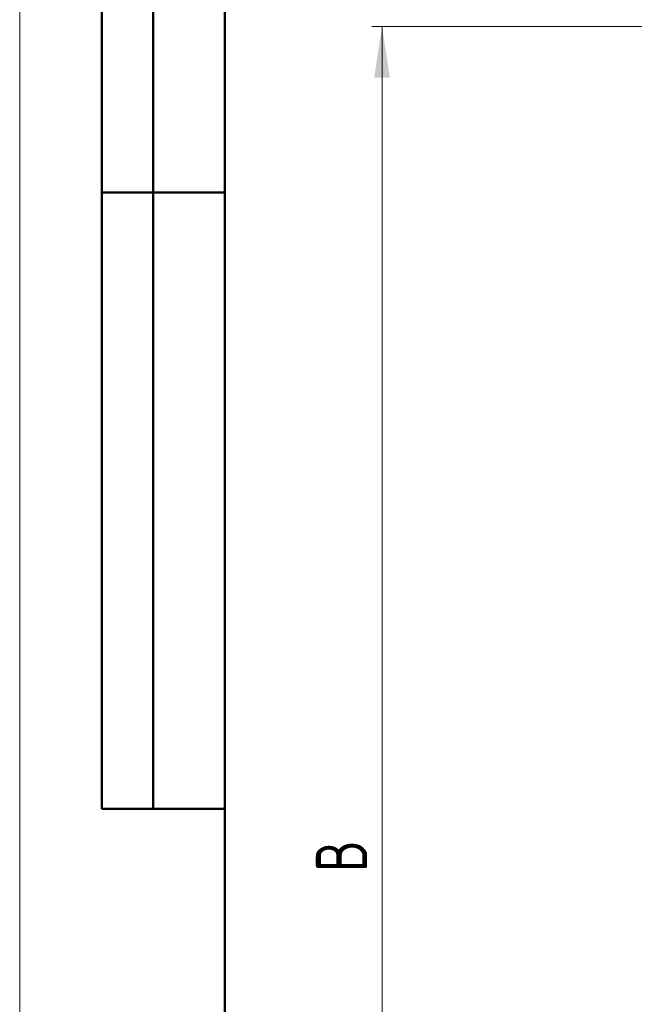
# Model space of a CAD drawing. Header units: millimetres. Extents: x 0 to 420, y 0 to 297.
# Tile 7 of 16: x 0 to 60, y 153 to 249. Entities that reach past the tile are written whole.
import ezdxf

# ---------------------------------------------------------------- set-up
doc = ezdxf.new("R2010")
doc.units = ezdxf.units.MM
doc.styles.add('SLDTEXTSTYLE0', font='TXT', dxfattribs={"width": 0.7, "bigfont": 'bigfont'})
doc.styles.add('SLDTEXTSTYLE1', font='TXT', dxfattribs={"width": 0.7})
doc.dimstyles.new('SLDDIMSTYLE0', dxfattribs={"dimtxt": 5, "dimasz": 5, "dimexe": 0, "dimexo": 0.0625, "dimgap": 1.25, "dimtad": 2, "dimdec": 1, "dimrnd": 1e-09, "dimzin": 12, "dimdsep": 46, "dimtxsty": 'SLDTEXTSTYLE1', "dimsah": 1, "dimcen": 0.09, "dimadec": 0, "dimazin": 3, "dimtfac": 1, "dimtdec": 3, "dimtofl": 0, "dimtmove": 0, "dimatfit": 3, "dimfxl": 1, "dimfrac": 2, "dimtolj": 1, "dimtzin": 12, "dimarcsym": 0})

# ---------------------------------------------------------------- blocks, each defined once
blk = doc.blocks.new('_D')
at = {"color": 7, "linetype": 'Continuous', "lineweight": 0}
for p, q in [((109.294, 248.187), (34.296, 248.187)), ((35.296, 248.187), (35.296, 86.687)), ((64.294, 86.687), (34.296, 86.687))]:
    blk.add_line(p, q, dxfattribs=at)
at = {"color": 7, "linetype": 'Continuous', "lineweight": 18}
for points in [[(35.296, 248.187), (34.526, 243.187), (36.065, 243.187)], [(35.296, 86.687), (36.065, 91.687), (34.526, 91.687)]]:
    blk.add_solid(points, dxfattribs=at)
at = {"color": 7, "linetype": 'Continuous', "lineweight": 18, "insert": (28.85, 165.836), "char_height": 5, "attachment_point": 1, "rotation": 90, "style": 'SLDTEXTSTYLE0'}
blk.add_mtext('В', dxfattribs=at)

msp = doc.modelspace()

# ---------------------------------------------------------------- linework, layer by layer
at = {"color": 7, "linetype": 'Continuous', "lineweight": 18}
msp.add_line((0, 297), (0, 0), dxfattribs=at)
at = {"color": 7, "linetype": 'Continuous', "lineweight": 50}
for p, q in [((8, 172), (8, 292)), ((8, 172), (8, 292)), ((13, 172), (13, 292)), ((13, 172), (13, 292)), ((20, 292), (20, 5)), ((20, 292), (20, 5)), ((8, 232), (20, 232)), ((8, 172), (20, 172))]:
    msp.add_line(p, q, dxfattribs=at)
at = {"color": 7, "linetype": 'Continuous', "lineweight": 25}
msp.add_line((20, 232), (8, 232), dxfattribs=at)

# ---------------------------------------------------------------- dimensions: what is measured, and where the dimension line sits
at = {"color": 7, "linetype": 'Continuous', "lineweight": 18}
dim = msp.add_linear_dim(base=(35.296, 86.687), p1=(109.304, 248.187), p2=(64.304, 86.687), angle=90, text='В', dimstyle='SLDDIMSTYLE0', dxfattribs=at)
dim.commit()
dim.dimension.update_dxf_attribs({"geometry": '_D', "text_midpoint": (35.296, 167.437), "dimtype": 160})

doc.saveas('drawing.dxf')
